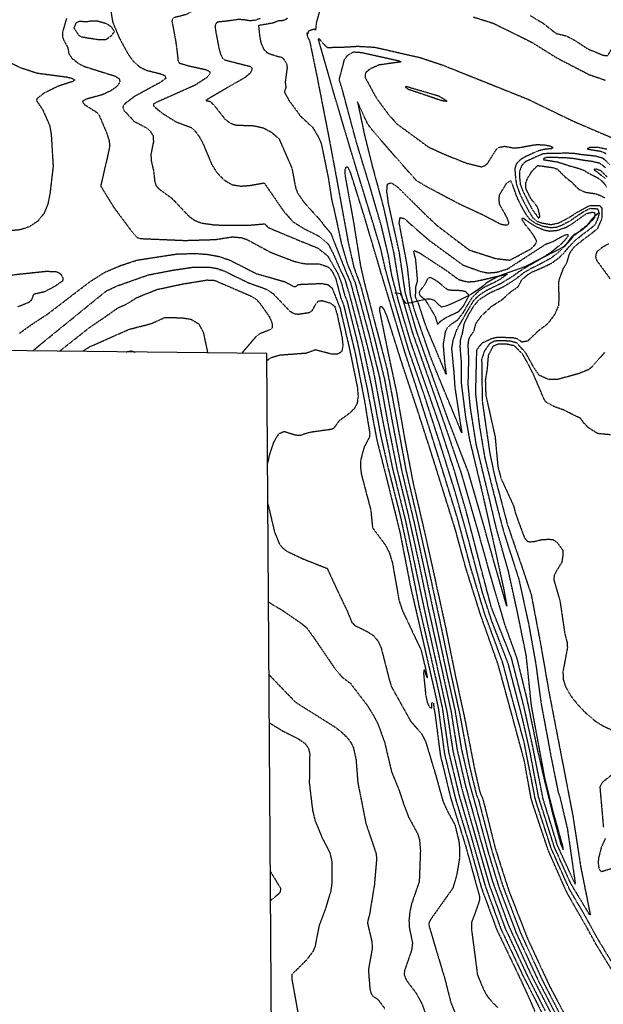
# Model space of a CAD drawing. Header units: feet. Extents: x 2234729 to 2255890, y 588345 to 614924.
# Tile 35 of 88: x 2245944 to 2246648, y 592840 to 594026. Entities that reach past the tile are written whole.
import ezdxf

# ---------------------------------------------------------------- set-up
doc = ezdxf.new("R2010")
doc.units = ezdxf.units.FT
doc.header["$MEASUREMENT"] = 0
doc.linetypes.add('OhDOT_USTN3', pattern=[0.22, 0.165, -0.055])
for name, color, linetype in [('DT_X_Contour_Major', 132, 'OhDOT_USTN3'), ('DT_X_Contour_Minor', 136, 'OhDOT_USTN3'), ('MacedoniaMunicipalBoundar', 7, 'Continuous'), ('Waterways', 7, 'Continuous')]:
    doc.layers.add(name, color=color, linetype=linetype)

msp = doc.modelspace()

# ---------------------------------------------------------------- linework, layer by layer
at = {"layer": 'DT_X_Contour_Major'}
for points in [[(2246130.6, 594191.2), (2246131.3, 594186.4), (2246130.3, 594174.8), (2246126.1, 594162.2), (2246125.5, 594152.5), (2246126.3, 594142.9), (2246127.3, 594137.9), (2246131.8, 594116.2), (2246132.1, 594093), (2246134.9, 594076.7), (2246149.1, 594055.6), (2246152.7, 594051.4), (2246157.2, 594044.4), (2246156.6, 594040.8), (2246154.1, 594037.5), (2246151.3, 594035.5), (2246145.6, 594032.2), (2246129.9, 594028.1), (2246128.1, 594025.9), (2246127.9, 594023.9), (2246131.9, 594002.9)], [(2246559.6, 594030.9), (2246575.4, 594021.4), (2246590.6, 594009.4), (2246603.4, 594006.3), (2246609.7, 594002.9)], [(2246131.9, 594002.9), (2246133.4, 593992.8), (2246135.3, 593975.9), (2246136.8, 593973.7), (2246146.5, 593970.7), (2246169, 593965.7), (2246173.2, 593963.6), (2246173.9, 593960.6), (2246170.3, 593956.4), (2246155.9, 593947), (2246108.9, 593926.1), (2246105.5, 593924.1), (2246105.5, 593922), (2246115.9, 593913.5), (2246133.1, 593902.7), (2246150.3, 593896.4), (2246155.5, 593891.9), (2246160.5, 593885.5), (2246164.8, 593877.8), (2246175.9, 593851.3), (2246182.2, 593841.6), (2246190.4, 593833), (2246200.2, 593827.2), (2246211.2, 593825.4), (2246221.9, 593826.3), (2246239, 593829.3), (2246262.8, 593794.8), (2246273.9, 593782.4), (2246286.6, 593774.5), (2246304.7, 593765.3), (2246316.2, 593755.6), (2246322, 593744.6), (2246331.3, 593723.3), (2246336.1, 593713.6), (2246341.5, 593695.5), (2246357.8, 593633.1), (2246368.3, 593584.3), (2246379.5, 593524.5), (2246388.1, 593486.9), (2246403.3, 593426.9), (2246415.4, 593370.8), (2246425.6, 593319.3), (2246439.3, 593260.7), (2246453.6, 593197.3), (2246461.4, 593143.2), (2246474.3, 593090), (2246475.5, 593086.1), (2246488.4, 593042.1), (2246505.4, 592982.3), (2246524.1, 592931.2), (2246550.1, 592876), (2246573.1, 592831)], [(2246609.7, 594002.9), (2246613.2, 594001.1), (2246628.9, 593990.8), (2246647.5, 593983.1), (2246652.8, 593982.5), (2246655.1, 593985.8), (2246656.4, 593988.7), (2246658.6, 593990.9), (2246662.1, 593990.4), (2246667.4, 593985.9), (2246685.8, 593964.6), (2246690.9, 593961.1), (2246697.5, 593960.1), (2246701.5, 593961.1), (2246705.4, 593963.3), (2246708.2, 593967.1), (2246709.5, 593972.4), (2246709.4, 593997.9), (2246710.4, 594002.9)], [(2246652.2, 593836.6), (2246644.9, 593843.8), (2246638.7, 593845.9), (2246636.8, 593846), (2246636.7, 593845.3), (2246637.6, 593844.4), (2246642.5, 593840.8), (2246650.1, 593834.4)], [(2246560.5, 593089.2), (2246552.4, 593134), (2246538.4, 593185.7), (2246521.1, 593249), (2246499.8, 593309.3), (2246482, 593365.8), (2246469.6, 593411.2), (2246452.8, 593464.9), (2246440.7, 593503.4), (2246422.8, 593558.9), (2246405.5, 593610.8), (2246387.5, 593667.8), (2246383.6, 593676.9), (2246381, 593680), (2246379.3, 593680.1), (2246378.2, 593679.2), (2246378.1, 593674.9), (2246389.2, 593620.4), (2246398.3, 593578.1), (2246409.1, 593516.4), (2246418.6, 593467.2), (2246433, 593405.7), (2246444.8, 593352.4), (2246457.6, 593294), (2246469.4, 593235.6), (2246480.3, 593185.7), (2246492.9, 593121.5), (2246498.8, 593096), (2246502.5, 593087.1), (2246504, 593081.5), (2246517.5, 593027.9), (2246533.5, 592977.7), (2246556.9, 592917.9), (2246583.1, 592861.6), (2246605.4, 592819.5)], [(2246693.4, 592826.1), (2246670.9, 592860.2), (2246639.2, 592911.9), (2246628, 592932.4), (2246614.8, 592955.3), (2246603.5, 592975.3), (2246581.3, 593025.6), (2246562.3, 593082.8), (2246560.5, 593089.2)]]:
    msp.add_lwpolyline(points, dxfattribs=at)
at = {"layer": 'DT_X_Contour_Minor'}
for points in [[(2246180.6, 594648), (2246191.5, 594586.8), (2246201.4, 594537.4), (2246215.4, 594474), (2246225.1, 594425.8), (2246238.2, 594371.3), (2246253, 594319.4), (2246261.3, 594276.2), (2246265.4, 594253.4), (2246278, 594203.7), (2246291.9, 594148.2), (2246306.2, 594093.7), (2246313.2, 594062.4), (2246302.1, 594023.5), (2246300.8, 594013.1), (2246299.8, 594014.5), (2246292.1, 594012), (2246292, 594009.1), (2246290.4, 594009.8), (2246291.2, 594005.4), (2246292.4, 594002.9)], [(2246054.4, 594035.3), (2246056.5, 594022.7), (2246064.6, 594003.5), (2246065, 594002.9)], [(2246000.9, 594027.7), (2245996.1, 594011.2), (2245995.9, 594006.1), (2245996.8, 594002.9)], [(2246025, 594023.2), (2246015.9, 594023.7), (2246012.1, 594021.7), (2246009.7, 594016), (2246015.2, 594007.4), (2246018.7, 594005.3), (2246033.3, 594002.9)], [(2246049.7, 594002.9), (2246055.3, 594007), (2246058.7, 594011.6), (2246055.4, 594016.7), (2246049.4, 594020.9), (2246037.2, 594024.2), (2246030.1, 594024), (2246025, 594023.2)], [(2246234.6, 594027.3), (2246227.8, 594025), (2246221.6, 594024.4), (2246215.3, 594025.6), (2246208.2, 594026.1), (2246194.2, 594024.1), (2246182.5, 594022.9), (2246180.5, 594020.5), (2246179.9, 594018), (2246180.3, 594013.5), (2246182.3, 594002.9)], [(2246266.8, 594027.5), (2246264.6, 594025.7), (2246260.5, 594024.4), (2246256.3, 594024.4), (2246250.1, 594021.9), (2246232.2, 594018.7), (2246233.7, 594004.9), (2246234.1, 594002.9)], [(2246490.9, 594029.2), (2246515.1, 594021.6), (2246553, 594002.9)], [(2245996.8, 594002.9), (2245997.1, 594001.8), (2246002.3, 593992.3), (2246003.8, 593984.7), (2246007.2, 593979.6), (2246015.6, 593973), (2246022.5, 593969.5), (2246059, 593958.1), (2246064.2, 593954.9), (2246065.3, 593950.8), (2246061.6, 593945.5), (2246053.9, 593940), (2246043.9, 593935.4), (2246024.3, 593930), (2246020, 593927.5), (2246022, 593923.9), (2246037.5, 593914.2), (2246039.7, 593911.7), (2246049.1, 593889.7), (2246052, 593880.7), (2246052.9, 593873.9), (2246050.2, 593861), (2246042, 593825.6), (2246057.3, 593800.6), (2246077.7, 593773.1), (2246085.9, 593763.7), (2246089.2, 593762.3), (2246143.3, 593760), (2246180.2, 593761.1), (2246200.7, 593764.3), (2246211.2, 593763.4), (2246217.7, 593761.4), (2246246.5, 593745.9), (2246272.9, 593735.6), (2246283.2, 593732.7), (2246291.3, 593731.7), (2246305.7, 593731.7), (2246315.7, 593728.3), (2246320.4, 593723.8), (2246325.2, 593714.2), (2246331.2, 593691.1), (2246334.6, 593682.8), (2246348.4, 593625.5), (2246360, 593566.3), (2246366.3, 593527.2), (2246365.8, 593522.9), (2246359.4, 593510.9), (2246355.4, 593496), (2246355, 593487.8), (2246356, 593478.8), (2246367.5, 593435.1), (2246369.6, 593414), (2246385.2, 593393), (2246390.1, 593383.1), (2246393.6, 593371.5), (2246401.6, 593326), (2246405.5, 593314.4), (2246423.3, 593276.8), (2246428, 593267.1), (2246433.3, 593244.9), (2246435.7, 593233.2), (2246431.8, 593243.4), (2246431.1, 593238.3), (2246433.7, 593212.3), (2246435.6, 593203.4), (2246437.7, 593198.8), (2246439.5, 593197.1), (2246440.9, 593197.2), (2246441.2, 593200.2), (2246441, 593201.5), (2246441.7, 593203.5), (2246443, 593202.5), (2246443.5, 593197.1), (2246444.9, 593189.5), (2246451.3, 593140), (2246463.8, 593088.2), (2246464.6, 593085.7), (2246481.6, 593031.3), (2246498.4, 592970.1), (2246498.5, 592965.7), (2246495.5, 592956.4), (2246489, 592938.9), (2246489, 592929.3), (2246496, 592875.5), (2246503.6, 592857.4), (2246507.6, 592850.1), (2246515.2, 592841.3), (2246520.4, 592836)], [(2246033.3, 594002.9), (2246039.2, 594002), (2246048.3, 594001.8), (2246049.7, 594002.9)], [(2246065, 594002.9), (2246075.1, 593984.3), (2246082, 593974.9), (2246089.4, 593968.7), (2246097, 593965), (2246113.6, 593960.9), (2246119.6, 593958.6), (2246120.4, 593955.2), (2246114.1, 593950.4), (2246082.7, 593933.4), (2246071.7, 593925), (2246069.2, 593922.3), (2246068.6, 593919.8), (2246070.1, 593916.6), (2246082.4, 593903.4), (2246096.9, 593895.8), (2246102.1, 593891.2), (2246105.4, 593885.3), (2246105.5, 593878.5), (2246102.5, 593863.6), (2246102.9, 593856.2), (2246106, 593842.6), (2246107.1, 593830.9), (2246108.7, 593826), (2246112.3, 593822), (2246128, 593810.6), (2246148.6, 593788.9), (2246155.4, 593784.1), (2246163.5, 593781), (2246180.1, 593778.6), (2246221.4, 593778.4), (2246239.5, 593780), (2246244.4, 593775.3), (2246281.3, 593759.9), (2246303.5, 593750.9), (2246315.4, 593741.6), (2246327.7, 593720.1), (2246332.2, 593708.2), (2246335.9, 593694.2), (2246338.8, 593687.1), (2246351.4, 593636.6), (2246363, 593582), (2246374.9, 593519), (2246387.1, 593471.1), (2246402.7, 593408), (2246415.3, 593343), (2246430.1, 593279.2), (2246442.9, 593223.3), (2246448.8, 593196.8), (2246456.3, 593141.6), (2246469.6, 593087.3), (2246470, 593085.9), (2246486.3, 593032.2), (2246501, 592979.6), (2246519.3, 592929.8), (2246547.2, 592871.5), (2246559.4, 592844.9), (2246565.2, 592831.2)], [(2246182.3, 594002.9), (2246184.7, 593990.3), (2246186.8, 593983.4), (2246189, 593979.4), (2246191.4, 593977.5), (2246223, 593969.4), (2246224.1, 593968.3), (2246223.9, 593964.5), (2246221.8, 593961.1), (2246216.6, 593956.6), (2246173.3, 593931.5), (2246168.7, 593928.6), (2246174, 593927.4), (2246178.3, 593923.3), (2246191.6, 593906.3), (2246198.1, 593901.3), (2246205.2, 593898.9), (2246226.2, 593898.2), (2246238, 593895.6), (2246248, 593890.2), (2246256.9, 593882.4), (2246272.4, 593847), (2246276.9, 593823.4), (2246279.2, 593817.3), (2246286.7, 593806.3), (2246306.9, 593784), (2246311.5, 593777.6), (2246319.3, 593768.6), (2246337.8, 593721.4), (2246343.1, 593709), (2246354.7, 593666.2), (2246370.3, 593604.1), (2246381.7, 593543.4), (2246393.6, 593485.6), (2246409.5, 593421.7), (2246422.9, 593357.8), (2246434, 593306.1), (2246447.2, 593247.2), (2246459.3, 593191.9), (2246466.5, 593144.7), (2246477.1, 593099.9), (2246481.8, 593083.2), (2246498.4, 593025), (2246509.8, 592985), (2246529, 592932.5), (2246555.1, 592876.4), (2246577.6, 592832.1)], [(2246234.1, 594002.9), (2246235.3, 593997.2), (2246238.4, 593990.4), (2246243, 593985.9), (2246253.1, 593982.3), (2246260.7, 593980.4), (2246264.5, 593975.7), (2246266, 593972.4), (2246266.7, 593968.2), (2246264.3, 593950.4), (2246265.2, 593944.6), (2246263.3, 593939), (2246268.5, 593929.2), (2246282.4, 593910.2), (2246297.8, 593895.7), (2246304.5, 593884.4), (2246307.9, 593876.2), (2246316.3, 593835.3), (2246320.6, 593807.5), (2246323.2, 593797.5), (2246332.1, 593755.9), (2246339.4, 593731.5), (2246348.5, 593709.4), (2246365.5, 593645.7), (2246377.9, 593595.2), (2246388.8, 593535.7), (2246399.1, 593484.4), (2246412.8, 593428.5), (2246425.5, 593371), (2246436.8, 593316.5), (2246450.1, 593256.9), (2246464.2, 593192.7), (2246471.6, 593146.3), (2246481.2, 593104.6), (2246486.2, 593086.5), (2246500.6, 593034.7), (2246514.2, 592987.7), (2246533.9, 592933.9), (2246560.1, 592876.7), (2246586.5, 592825.6)], [(2246292.4, 594002.9), (2246293.8, 594000.3), (2246302.8, 593956.5), (2246309.1, 593924.4), (2246316.4, 593887), (2246323.8, 593847.6), (2246330.7, 593810.2), (2246340.2, 593758), (2246347.1, 593727.6), (2246355.5, 593704.5), (2246371.4, 593643.9), (2246384.3, 593591.5), (2246393.4, 593541.3), (2246404.6, 593483.2), (2246419.9, 593419.3), (2246432.8, 593359.9), (2246444.8, 593304.3), (2246458.3, 593241.4), (2246469, 593193.6), (2246476.6, 593147.9), (2246486.6, 593104.9), (2246492.1, 593085.4), (2246509.3, 593021.8), (2246521.6, 592981.7), (2246542.7, 592925.8), (2246569.6, 592867.9), (2246591.2, 592826.4)], [(2246569.8, 593089.5), (2246559.1, 593145.6), (2246549.6, 593187.4), (2246533.4, 593249.4), (2246513.5, 593301.3), (2246502.2, 593335.7), (2246485.3, 593399.7), (2246469.3, 593456.8), (2246451.6, 593513.4), (2246431.9, 593574), (2246413, 593628.6), (2246396, 593686.2), (2246385.1, 593725.7), (2246379.7, 593749.5), (2246368.2, 593787.7), (2246358.3, 593820), (2246346.4, 593858.9), (2246333.5, 593902), (2246321.3, 593943.3), (2246304.4, 594002.4), (2246305, 594002.9)], [(2246305, 594002.9), (2246305.1, 594003.1), (2246305.2, 594002.9)], [(2246305.2, 594002.9), (2246313.4, 593993.7), (2246315.7, 593992.4), (2246337.5, 593993), (2246351.6, 593993.9), (2246372.3, 593992.7), (2246426.8, 593980.3), (2246453.7, 593971.4), (2246515.3, 593946.8), (2246557.1, 593930), (2246611.2, 593903.8), (2246669.8, 593878.6)], [(2246553, 594002.9), (2246561.1, 593998.9), (2246592.1, 593979.7), (2246630.2, 593959.9), (2246650.2, 593953)], [(2246494.9, 593628.2), (2246493.6, 593575.7), (2246498.2, 593538.1), (2246504.8, 593498.4), (2246518.4, 593444.3), (2246527.6, 593409), (2246546, 593351.6), (2246557.7, 593297.8), (2246566.1, 593251.5), (2246572.6, 593203.1), (2246584.6, 593138.6), (2246593.3, 593095.4), (2246595.2, 593090.4), (2246604.4, 593051.2), (2246613.9, 592985.5), (2246613.8, 592984.8), (2246592.6, 593031.1), (2246575, 593088.1), (2246574.7, 593089.7), (2246574, 593093.6), (2246562.5, 593151.5), (2246552, 593199.1), (2246537.2, 593256.7), (2246512.9, 593317.9), (2246498.1, 593374), (2246482.7, 593433.3), (2246468.5, 593482.1), (2246450.4, 593537.9), (2246430.3, 593595.6), (2246415.3, 593638.8), (2246401.1, 593686.7), (2246392.8, 593718.2), (2246388.6, 593742.6), (2246380.7, 593776.2), (2246367, 593823.3), (2246350, 593879.1), (2246334.1, 593938.7), (2246329.6, 593953.9), (2246336, 593978.3), (2246339.9, 593983.2), (2246346.6, 593987.1), (2246356.5, 593986.4), (2246401.6, 593976.4), (2246404.1, 593975), (2246377.3, 593971.3), (2246366.7, 593966.4), (2246361.1, 593961.8), (2246360.5, 593956.6), (2246374, 593931.8), (2246389.2, 593911.2), (2246399, 593900.4), (2246436.7, 593872.7), (2246456.6, 593863.6), (2246482.6, 593853.2), (2246500.8, 593848.7), (2246505.1, 593850.1), (2246508.6, 593853.2), (2246513.5, 593861.3), (2246518.9, 593869.5), (2246521, 593871.5), (2246523.7, 593872.6), (2246528.9, 593873.4), (2246539.7, 593871.4), (2246547, 593871.9), (2246562.9, 593874.9), (2246568.5, 593875.5), (2246577.6, 593875), (2246583.4, 593873.8), (2246586.2, 593872.7), (2246587.2, 593871.6), (2246585.4, 593870.5), (2246576.5, 593869.6), (2246569.1, 593867.7), (2246554.3, 593861), (2246548.3, 593857.6), (2246542.7, 593852), (2246541, 593846.5), (2246541.9, 593835), (2246543.1, 593827.1), (2246547, 593816.2), (2246553.4, 593803.3), (2246558.3, 593794.4), (2246563, 593786.9), (2246567.7, 593783), (2246573.8, 593781.1), (2246584.6, 593779.1), (2246593.9, 593781), (2246605.8, 593787.3), (2246611.3, 593790.7), (2246616.4, 593794.1), (2246631.5, 593802.2), (2246643.2, 593802.1), (2246646.1, 593798.7), (2246646, 593786.4), (2246640.3, 593773.8), (2246631, 593766.3), (2246624.8, 593761.8), (2246613.6, 593753), (2246612.4, 593752), (2246606.6, 593743.9), (2246603.6, 593733), (2246599, 593725.6), (2246594.1, 593712.1), (2246593.5, 593706.1), (2246594.2, 593692.4), (2246593.7, 593681.5), (2246588.8, 593670.2), (2246580.6, 593659.5), (2246569, 593650.6), (2246556.5, 593638.7), (2246549.4, 593637.5), (2246544.7, 593641.3), (2246539.3, 593642.5), (2246522.7, 593643.2), (2246520.9, 593643.3), (2246513.8, 593641.8), (2246501.1, 593636), (2246495.5, 593628.8), (2246494.9, 593628.2)], [(2245931.9, 593974.7), (2245945.3, 593968.2), (2245965.4, 593961.6), (2246000.9, 593956.9), (2246008, 593955.1), (2246010.9, 593953.1), (2246007.9, 593951.2), (2245991.2, 593945.9), (2245973.6, 593937.3), (2245965, 593930.5), (2245964.7, 593928.5), (2245972.3, 593917.1), (2245980.5, 593898.4), (2245982.4, 593887.5), (2245984.7, 593849.3), (2245980.9, 593816.6), (2245978.4, 593804.1), (2245973.6, 593792.3), (2245965.9, 593782.9), (2245955.8, 593776.3), (2245944.5, 593772.7), (2245933, 593771.6)], [(2246440.9, 593936.3), (2246409.9, 593945.3), (2246409, 593944.6), (2246412.7, 593942.2), (2246453.4, 593928.5), (2246459.4, 593927.7), (2246450.2, 593933.4), (2246440.9, 593936.3)], [(2246485.5, 593639.3), (2246486.6, 593643.2), (2246491.9, 593650.8), (2246494.4, 593660.5), (2246501.2, 593669.5), (2246512.9, 593680.4), (2246519.8, 593684.9), (2246525.8, 593688.7), (2246537.4, 593699.1), (2246544.9, 593704), (2246549.4, 593712.3), (2246556.3, 593718.6), (2246561.9, 593722), (2246572.5, 593726.5), (2246577.7, 593728.9), (2246585.7, 593732.7), (2246594.7, 593739.5), (2246599.6, 593744.1), (2246606.3, 593752.2), (2246613, 593759.2), (2246622.2, 593766.8), (2246630.9, 593773.3), (2246638, 593778.9), (2246641.6, 593787), (2246643, 593792.5), (2246642.2, 593795.4), (2246641.3, 593797.4), (2246638.4, 593798), (2246631.3, 593798.3), (2246621.9, 593793.2), (2246615.6, 593788.9), (2246607.4, 593783.3), (2246598.4, 593778.5), (2246590.6, 593775.5), (2246583.8, 593775.2), (2246575.6, 593776.7), (2246567.1, 593779.8), (2246559, 593785.5), (2246554.5, 593791.8), (2246548.3, 593802.6), (2246543.6, 593812.6), (2246538.5, 593827), (2246536.3, 593831.8), (2246530.8, 593828.6), (2246522.4, 593814.8), (2246521.7, 593810.3), (2246522.3, 593803.9), (2246531.6, 593787.1), (2246533.6, 593781.7), (2246533, 593779.2), (2246530.9, 593778.2), (2246524.7, 593779.1), (2246501.8, 593791), (2246474.3, 593803.7), (2246433.3, 593825.5), (2246422.5, 593832.1), (2246406.5, 593850.1), (2246371.8, 593889.8), (2246363.9, 593900), (2246351.5, 593926.9), (2246360.1, 593886.1), (2246369.3, 593849.3), (2246382.9, 593799.4), (2246395.1, 593745), (2246399.6, 593717.7), (2246402.8, 593700), (2246417.6, 593649), (2246437.7, 593591.8), (2246457.1, 593536.3), (2246476.8, 593478.4), (2246494.7, 593416.3), (2246511.6, 593355.8), (2246528.7, 593297.6), (2246543.4, 593257), (2246555.6, 593207.3), (2246568, 593147.5), (2246576.1, 593112.4), (2246585.4, 593074.2), (2246596.3, 593033.2), (2246599.3, 593026.5), (2246599.1, 593030.2), (2246586.8, 593074), (2246577.4, 593112.2), (2246568.3, 593160.8), (2246561.2, 593199.5), (2246554.9, 593260), (2246544.1, 593313.1), (2246533.3, 593362.1), (2246519.1, 593412.2), (2246509.7, 593452.2), (2246494.6, 593514.4), (2246487.5, 593559.3), (2246484.9, 593586.7), (2246485.7, 593616.7), (2246484.9, 593634.2), (2246485.5, 593639.3)], [(2246655.7, 593851.4), (2246647.5, 593858.8), (2246638.5, 593861.4), (2246621.2, 593863.3), (2246612.7, 593864.6), (2246604, 593865), (2246585.9, 593864.7), (2246575.6, 593864.4), (2246568.8, 593861.6), (2246560.8, 593857.9), (2246553.7, 593854.7), (2246549.5, 593850.4), (2246546.7, 593843), (2246546.8, 593835.6), (2246547.7, 593827.3), (2246550.5, 593819.9), (2246558.5, 593804), (2246562.2, 593797), (2246569.3, 593787.4), (2246570.3, 593787.1), (2246571.4, 593788.4), (2246570.7, 593792.5), (2246569.4, 593797.7), (2246567.9, 593801), (2246560.8, 593809.7), (2246554.6, 593822), (2246554.2, 593828.7), (2246556.3, 593834.4), (2246561.4, 593842.8), (2246562, 593843.5), (2246568.6, 593850.2), (2246572.3, 593849.8), (2246586.5, 593847.8), (2246592, 593846.1), (2246601.1, 593836.9), (2246609.9, 593830), (2246618.1, 593821.6), (2246625.7, 593818.2), (2246638.7, 593816.2), (2246643.9, 593814.3), (2246649.7, 593811.3)], [(2246652.4, 593869.6), (2246641.9, 593871.9), (2246631.3, 593871.8), (2246628.4, 593870.5), (2246631.6, 593869.5), (2246644.5, 593867.5), (2246651.3, 593864.7)], [(2246650.3, 593847.6), (2246643.7, 593852.8), (2246634.5, 593855), (2246623.8, 593856.4), (2246612.7, 593858.4), (2246601.6, 593859.5), (2246592.1, 593859.7), (2246579.5, 593860), (2246575.6, 593858.5), (2246575.8, 593857.2), (2246577, 593857), (2246582, 593856.3), (2246592.8, 593854.5), (2246599.4, 593852.4), (2246607.1, 593849.8), (2246616.3, 593847.4), (2246624.6, 593844.3), (2246631.1, 593840.4), (2246640.4, 593835.8), (2246646.6, 593831.1), (2246652, 593824.4)], [(2246565.2, 593089.3), (2246564.9, 593091.9), (2246552.3, 593155.7), (2246537.3, 593210.6), (2246526.5, 593251.6), (2246504.5, 593311.3), (2246487.3, 593368.3), (2246472, 593425.5), (2246453.4, 593485.4), (2246440.6, 593526.1), (2246422.7, 593582.5), (2246408.7, 593625.2), (2246390.3, 593686.7), (2246380.3, 593719.7), (2246370.4, 593753.1), (2246359, 593791.4), (2246343.3, 593841.3), (2246340.4, 593847.7), (2246338.8, 593848.3), (2246337.3, 593847.6), (2246336.3, 593844.8), (2246336.5, 593838), (2246347, 593780.2), (2246355, 593729.9), (2246359.5, 593709.7), (2246370.3, 593668.8), (2246387.1, 593604.8), (2246398, 593546.9), (2246410.1, 593482), (2246423.7, 593424.2), (2246437.8, 593360.9), (2246450.3, 593303.4), (2246463.8, 593238.5), (2246474.7, 593189.2), (2246485.9, 593129), (2246494.8, 593092.3), (2246497.2, 593086.5), (2246513.4, 593024.8), (2246526.1, 592983.9), (2246547.8, 592926.4), (2246574.3, 592868.8), (2246595.8, 592827.2)], [(2246477.3, 593646.5), (2246475.5, 593641.4), (2246474.9, 593632), (2246476.6, 593611.1), (2246476.3, 593589.4), (2246481.8, 593546.3), (2246486.6, 593519.3), (2246500.9, 593460.1), (2246514.9, 593398.3), (2246528, 593338.6), (2246531.4, 593319.6), (2246515.4, 593375), (2246500.5, 593428), (2246485.2, 593480.6), (2246462.4, 593539.8), (2246444.8, 593588.5), (2246422.7, 593650.8), (2246409.2, 593696.7), (2246402.1, 593744.8), (2246388.9, 593804.4), (2246386.9, 593818.8), (2246387.6, 593828), (2246392.1, 593829.4), (2246399.5, 593824.7), (2246431.2, 593793.2), (2246446.8, 593778.4), (2246486.1, 593748.5), (2246518.6, 593738.1), (2246535.2, 593736.3), (2246560.6, 593749.9), (2246565.4, 593754.7), (2246567.6, 593758.7), (2246565, 593764), (2246560.5, 593770.6), (2246553.6, 593779.3), (2246549.8, 593785.1), (2246550, 593786.9), (2246551.2, 593787), (2246555.1, 593784), (2246566.4, 593776.7), (2246577.3, 593772.3), (2246583, 593771.3), (2246592.3, 593772.2), (2246602.9, 593775.9), (2246609, 593779.3), (2246619.9, 593787.1), (2246627.5, 593792.3), (2246633.3, 593793.8), (2246635.5, 593794), (2246637, 593793.5), (2246637.7, 593790.9), (2246637.2, 593787.5), (2246630.8, 593780.2), (2246619.6, 593771.7), (2246612.3, 593765.5), (2246604.4, 593756.7), (2246598.1, 593749.8), (2246590.5, 593743.2), (2246583.9, 593738.1), (2246577.7, 593734.9), (2246569, 593730.1), (2246559.8, 593725.7), (2246551.3, 593720.5), (2246542.7, 593713.9), (2246532.3, 593707), (2246525.3, 593703), (2246515.1, 593698.6), (2246508, 593694.9), (2246498.1, 593688.4), (2246496.9, 593687.6), (2246490.9, 593680.1), (2246484.5, 593669.3), (2246479.9, 593660), (2246478, 593649.7), (2246477.3, 593646.5)], [(2246470.8, 593652.2), (2246466.4, 593639.5), (2246464.8, 593629.8), (2246467.5, 593602.3), (2246468.7, 593583.8), (2246477.1, 593528.4), (2246453.9, 593584.5), (2246440.7, 593616.6), (2246419.9, 593676.8), (2246415.5, 593693.5), (2246411.8, 593727.9), (2246401.8, 593781.1), (2246402.8, 593787.5), (2246407.8, 593786.5), (2246422.3, 593773.5), (2246438.4, 593759.7), (2246478.4, 593730.5), (2246500, 593722.6), (2246508.8, 593720.9), (2246519.1, 593721.7), (2246532.2, 593725.6), (2246572.7, 593751.8), (2246578.6, 593755.7), (2246586.9, 593758.6), (2246595.6, 593763.6), (2246603.4, 593767.4), (2246604.9, 593767.2), (2246605.4, 593765.6), (2246602, 593760.9), (2246596.7, 593755.5), (2246586.4, 593746.9), (2246585.1, 593745.9), (2246577.6, 593741), (2246565.5, 593733.7), (2246557.8, 593729.4), (2246546.7, 593722.7), (2246540.7, 593718.3), (2246534.1, 593714), (2246524.4, 593708.1), (2246515.7, 593704), (2246506.2, 593699.2), (2246498.1, 593693.9), (2246491.6, 593687.9), (2246487, 593680.4), (2246481, 593670.1), (2246473.3, 593656.7), (2246472.6, 593655.3), (2246470.8, 593652.2)], [(2246463.7, 593658.5), (2246459.7, 593654.9), (2246457.2, 593649.8), (2246454.6, 593634.4), (2246456.7, 593610.7), (2246458.4, 593598.5), (2246433.9, 593657.1), (2246424.8, 593684.8), (2246421.5, 593691.7), (2246421.8, 593704.2), (2246424, 593711.2), (2246421.7, 593737.2), (2246419.4, 593746.2), (2246420, 593747.8), (2246426.1, 593745.1), (2246459.8, 593723), (2246473, 593713), (2246483.9, 593710.1), (2246493.2, 593710.7), (2246509.5, 593714.3), (2246516.4, 593716), (2246523.9, 593717.6), (2246531.8, 593719.2), (2246523.1, 593713), (2246516.3, 593709.3), (2246504.4, 593703.6), (2246498, 593699.4), (2246489.4, 593691), (2246483.1, 593680.8), (2246478.9, 593673.3), (2246471.9, 593663.8), (2246463.7, 593658.5)], [(2246654.1, 593756), (2246646.6, 593751.7), (2246640, 593746.4), (2246638.6, 593742.9), (2246638.4, 593740), (2246639.6, 593736.1), (2246655.9, 593713.8)], [(2245943.6, 593647.8), (2245959.1, 593658.9), (2245978.2, 593671.4), (2246028.5, 593709.9), (2246046.4, 593721.4), (2246066, 593729.8), (2246085.9, 593736.3), (2246133.8, 593743.7), (2246156.2, 593744.3), (2246170.1, 593743.3), (2246184.8, 593740.7), (2246198.5, 593735.9), (2246229.6, 593720), (2246263.9, 593710.3), (2246275.2, 593704.3), (2246278.3, 593705.1), (2246280.1, 593707), (2246307.9, 593708.2), (2246315.9, 593706.8), (2246320.9, 593702.6), (2246330.4, 593678.5), (2246341.9, 593629.1), (2246351.3, 593583.1), (2246352.2, 593572.4), (2246351.1, 593563.9), (2246347.6, 593557.4), (2246342.7, 593552.5), (2246329.1, 593542.5), (2246323.3, 593534.1), (2246320.6, 593532.5), (2246293.9, 593528.7), (2246282.4, 593525.1), (2246276.8, 593525.3), (2246263.1, 593529.6), (2246256.2, 593526.7), (2246250.2, 593516.6), (2246245.4, 593502.3), (2246243.1, 593491.8)], [(2245942.3, 593680.2), (2245955.6, 593685.7), (2245959, 593688.6), (2245961.6, 593695.6), (2245974.5, 593698.4), (2245987.2, 593705.1), (2245996.7, 593711.7), (2245997, 593714), (2245994.7, 593718.5), (2245992.1, 593720.6), (2245988.3, 593722.1), (2245976, 593722.5), (2245934.8, 593718.1)], [(2245960.1, 593626.9), (2245971.2, 593636.1), (2246022, 593677.4), (2246048.9, 593699.2), (2246061.9, 593705.3), (2246099.4, 593718.5), (2246128.4, 593724.1), (2246153.9, 593727.9), (2246172.8, 593727.9), (2246182.1, 593726.3), (2246190.8, 593723.3), (2246219.7, 593709.2), (2246242, 593701.1), (2246249.6, 593696.1), (2246269.6, 593675.1), (2246274.8, 593672), (2246279.6, 593671.2), (2246293.4, 593673.2), (2246297, 593675.5), (2246301.6, 593683.9), (2246304.5, 593687), (2246309, 593687.6), (2246318.9, 593684.5), (2246324, 593680.7), (2246327.2, 593669.7), (2246332.9, 593643), (2246333.9, 593633.4), (2246332.4, 593626), (2246327.4, 593622.9), (2246320.4, 593623), (2246300.7, 593628.1), (2246289.4, 593624), (2246258.2, 593621.7), (2246246.2, 593618.2), (2246242.3, 593615)], [(2245992.2, 593626.6), (2245993.5, 593627.4), (2246029.2, 593655.6), (2246045.2, 593666.4), (2246063, 593678.9), (2246073.1, 593683.3), (2246086, 593691.4), (2246110.1, 593701), (2246140, 593707.4), (2246170.3, 593712.4), (2246179.5, 593711.9), (2246223.6, 593692.8), (2246228.3, 593690), (2246233.3, 593685.2), (2246245.3, 593667.9), (2246248.8, 593659.8), (2246248.6, 593654.7), (2246245.6, 593652.1), (2246233, 593647.2), (2246228.6, 593643.6), (2246212, 593624.1)], [(2246460, 593668.1), (2246471.9, 593673.7), (2246473.8, 593674.7), (2246479.3, 593681.1), (2246485.4, 593692.4), (2246486.2, 593693.8), (2246481.9, 593698.2), (2246477, 593699.3), (2246472.3, 593699.6), (2246465.9, 593699.7), (2246460.2, 593700.4), (2246448.7, 593709.9), (2246440.4, 593715), (2246437.4, 593714.9), (2246435.4, 593712.8), (2246432.3, 593706.1), (2246428.2, 593701.4), (2246425.7, 593697.6), (2246426.5, 593694), (2246433.2, 593688.4), (2246445, 593668.7), (2246448, 593658.8), (2246451.5, 593662.6), (2246457.5, 593666.7), (2246460, 593668.1)], [(2246019.7, 593626.3), (2246020.4, 593626.8), (2246028.9, 593632), (2246064.8, 593647.9), (2246076.4, 593653), (2246102.8, 593659.8), (2246119.5, 593667.3), (2246140.4, 593666.8), (2246150.9, 593665), (2246160, 593659.6), (2246165.6, 593649.6), (2246170.9, 593624.6)], [(2246649.3, 593625.1), (2246634, 593607.6), (2246629.8, 593604.2), (2246616.7, 593599.1), (2246592.6, 593592.5), (2246582.1, 593592.3), (2246570.4, 593597.6), (2246563.9, 593607.1), (2246563.1, 593608.6), (2246554.3, 593624.5), (2246543.5, 593636.4), (2246535.5, 593638.7), (2246522, 593639.2), (2246515.9, 593638.5), (2246510.5, 593635.4), (2246504.4, 593626.6), (2246501.1, 593616.7), (2246501.2, 593607.4), (2246501.8, 593566.4), (2246510.7, 593504.8), (2246516.7, 593476.4), (2246532.1, 593417.9), (2246549.1, 593368.3), (2246560.8, 593333.5), (2246572.3, 593272.9), (2246582, 593217), (2246591.4, 593168.4), (2246603.7, 593104.8), (2246606.4, 593090.8), (2246611, 593066.9), (2246620.5, 593005.2), (2246632, 592947.7), (2246631.4, 592947.6), (2246608.5, 592985.5), (2246588.8, 593029.3), (2246569.8, 593089.5)], [(2246072.8, 593625.7), (2246074.8, 593626.3), (2246079.6, 593626.9), (2246083.5, 593625.5)], [(2246656.5, 593525.8), (2246640.8, 593527.4), (2246629.9, 593534.3), (2246624.3, 593540.2), (2246620.1, 593545.9), (2246612.7, 593549.3), (2246600.4, 593555.5), (2246587.6, 593560.2), (2246578.3, 593565.6), (2246575.7, 593570.1), (2246573.1, 593576.6), (2246564, 593597.8), (2246558.5, 593608.8), (2246550.6, 593622.9), (2246540.7, 593633), (2246531.7, 593634.9), (2246521.5, 593635.1), (2246514.8, 593632.5), (2246509, 593621.5), (2246507.7, 593605), (2246505.5, 593591.9), (2246506.1, 593573.7), (2246517.3, 593523.6), (2246520.6, 593487.8), (2246524.4, 593473.3), (2246539.6, 593440.2), (2246542.1, 593430.7), (2246546.6, 593418.1), (2246552.8, 593401.7), (2246555.9, 593397.8), (2246559.7, 593397), (2246566, 593397.7), (2246573.3, 593399.6), (2246582.1, 593400.2), (2246587.2, 593399.6), (2246592.1, 593396.2), (2246598.9, 593386.8), (2246598.9, 593380.8), (2246597.7, 593372.4), (2246591.1, 593361.7), (2246588.5, 593356.6), (2246588.1, 593351), (2246595.4, 593326.2), (2246601.3, 593286.2), (2246604.3, 593275), (2246604.4, 593269.2), (2246599, 593240.4), (2246599.5, 593230.9), (2246602.5, 593221.7), (2246608.3, 593211.8), (2246617, 593200.8), (2246627.5, 593190), (2246638.1, 593181), (2246647.4, 593175.3), (2246659.6, 593169.6)], [(2246243.5, 593442.7), (2246251.5, 593408.7), (2246257.2, 593394.8), (2246260.8, 593390.1), (2246266, 593385.9), (2246284.9, 593376.9), (2246314.9, 593365), (2246328.2, 593336.3), (2246338.9, 593314), (2246344.4, 593300.4), (2246348.4, 593296.2), (2246363.5, 593288.8), (2246371.1, 593283.8), (2246376.5, 593277), (2246380.1, 593268.8), (2246389.8, 593230.8), (2246392.3, 593222.7), (2246415.6, 593180.8), (2246428.8, 593165.9), (2246433.8, 593155.7), (2246445.8, 593115.8), (2246454.2, 593085.3), (2246459.8, 593072.7), (2246468.9, 593056.1), (2246473.6, 593036.4), (2246474.6, 593027.4), (2246474.6, 593017.2), (2246471.1, 592996), (2246466.5, 592980.1), (2246439.7, 592942.2), (2246437.9, 592938.7), (2246437.3, 592935.7), (2246445.4, 592908.3), (2246456.9, 592870.1), (2246464, 592841.9), (2246469.1, 592829.5)], [(2246244.3, 593324.4), (2246261, 593314.5), (2246283.9, 593298.7), (2246290, 593293.7), (2246299, 593281.4), (2246323.9, 593244.8), (2246333.3, 593233.7), (2246343, 593226.6), (2246362.9, 593200.5), (2246370, 593189.2), (2246376, 593177.9), (2246384.2, 593155.4), (2246392.6, 593119.7), (2246401.4, 593098.3), (2246406.3, 593083.5), (2246412.9, 593065.7), (2246423.8, 593045.6), (2246426.1, 593038.8), (2246427.3, 593025.2), (2246425.9, 592987.8), (2246416.6, 592961), (2246414.5, 592951.1), (2246413.5, 592941), (2246414, 592931.9), (2246417.8, 592913.8), (2246416.6, 592905), (2246408.1, 592880.4), (2246407.7, 592875.5), (2246410.6, 592868.6), (2246422, 592853.8), (2246429.2, 592840.4), (2246438.7, 592813.4)], [(2246244.9, 593237), (2246245.3, 593236.4), (2246276.6, 593204), (2246324.2, 593174.1), (2246333, 593167.2), (2246339.2, 593161.1), (2246343.5, 593155.2), (2246346.5, 593149.1), (2246349.7, 593134.9), (2246351.8, 593107.3), (2246356.9, 593081.8), (2246361.5, 593058.1), (2246373.8, 593021.8), (2246374.5, 593015.1), (2246371.8, 592983.9), (2246366.2, 592949.5), (2246363.4, 592938.4), (2246368.8, 592915.3), (2246369.3, 592907.6), (2246364.6, 592881.3), (2246366.4, 592858.5), (2246367.9, 592852.9), (2246370.1, 592849.7), (2246375.9, 592846.1), (2246384.4, 592834.8)], [(2246245.3, 593179), (2246261.4, 593169.2), (2246280.5, 593159.6), (2246288.2, 593154.2), (2246292.4, 593148.3), (2246293.9, 593141.6), (2246293.4, 593106.5), (2246296.6, 593079.6), (2246297.5, 593072.9), (2246300.4, 593061), (2246308.7, 593040.8), (2246318.3, 593022.3), (2246320.4, 593012.8), (2246320.6, 592985.7), (2246319.2, 592976.2), (2246312.8, 592955), (2246305.2, 592934.8), (2246300.3, 592909.6), (2246297.7, 592903.4), (2246290, 592893.2), (2246272.4, 592875.9), (2246272.5, 592869.4), (2246280.1, 592827.3)], [(2246660, 593117.9), (2246646.7, 593107.4), (2246643.5, 593102), (2246644.4, 593092.2), (2246647.8, 593053.2)], [(2246692.4, 592835.6), (2246660.1, 592887.2), (2246639.2, 592921.9), (2246633.1, 592933.3), (2246622.9, 592951.6), (2246607.1, 592978.2), (2246585.1, 593027.4), (2246567, 593083.3), (2246565.2, 593089.3)], [(2246650, 593039.6), (2246645.3, 593029), (2246641.8, 593015.7), (2246641.6, 593009.4), (2246642.3, 593004.3), (2246643.8, 593001.1), (2246645.7, 593000), (2246671.1, 593007.7)], [(2246246.5, 593000.2), (2246247.3, 592998.6), (2246258.7, 592979.8), (2246258.4, 592975.3), (2246255.8, 592972.3), (2246246.8, 592965)]]:
    msp.add_lwpolyline(points, dxfattribs=at)
at = {"layer": 'MacedoniaMunicipalBoundar'}
msp.add_lwpolyline([(2246251.2, 592333.4), (2246242.2, 593623.8), (2245411.9, 593633.1), (2245332.8, 593633.9), (2243516.3, 593655.3), (2242757.3, 593657.8), (2241846, 593664.5), (2241397.6, 593679.8)], dxfattribs=at)
at = {"layer": 'Waterways'}
msp.add_lwpolyline([(2246641.8, 593792.9), (2246637.3, 593788.8), (2246633.5, 593785.3), (2246630, 593780.4), (2246626.9, 593776.6), (2246622.7, 593772.8), (2246616.8, 593769.3), (2246612.6, 593767.2), (2246609.2, 593764.1), (2246606.4, 593760.3), (2246603.6, 593756.1), (2246599.8, 593752.3), (2246594.2, 593749.2), (2246590.1, 593747.1), (2246553.3, 593728), (2246522.7, 593717.2), (2246513.3, 593712.4), (2246506.4, 593708.6), (2246502.2, 593704.4), (2246497.7, 593701.3), (2246492.5, 593697.8), (2246488, 593694.7), (2246474.4, 593688.1), (2246464.7, 593683.6), (2246457.8, 593680.8), (2246452.6, 593679.7), (2246448.1, 593683.9), (2246444.2, 593687.7), (2246439.4, 593689.1), (2246435.2, 593689.1), (2246430.3, 593688.1), (2246425.8, 593687.4), (2246423.1, 593686.3), (2246418.9, 593685.7), (2246416.1, 593685), (2246410.2, 593683.9), (2246406, 593689.1), (2246405, 593692.9), (2246403.3, 593695.7), (2246399.1, 593696.4), (2246396.3, 593696.1)], dxfattribs=at)

doc.saveas('drawing.dxf')
